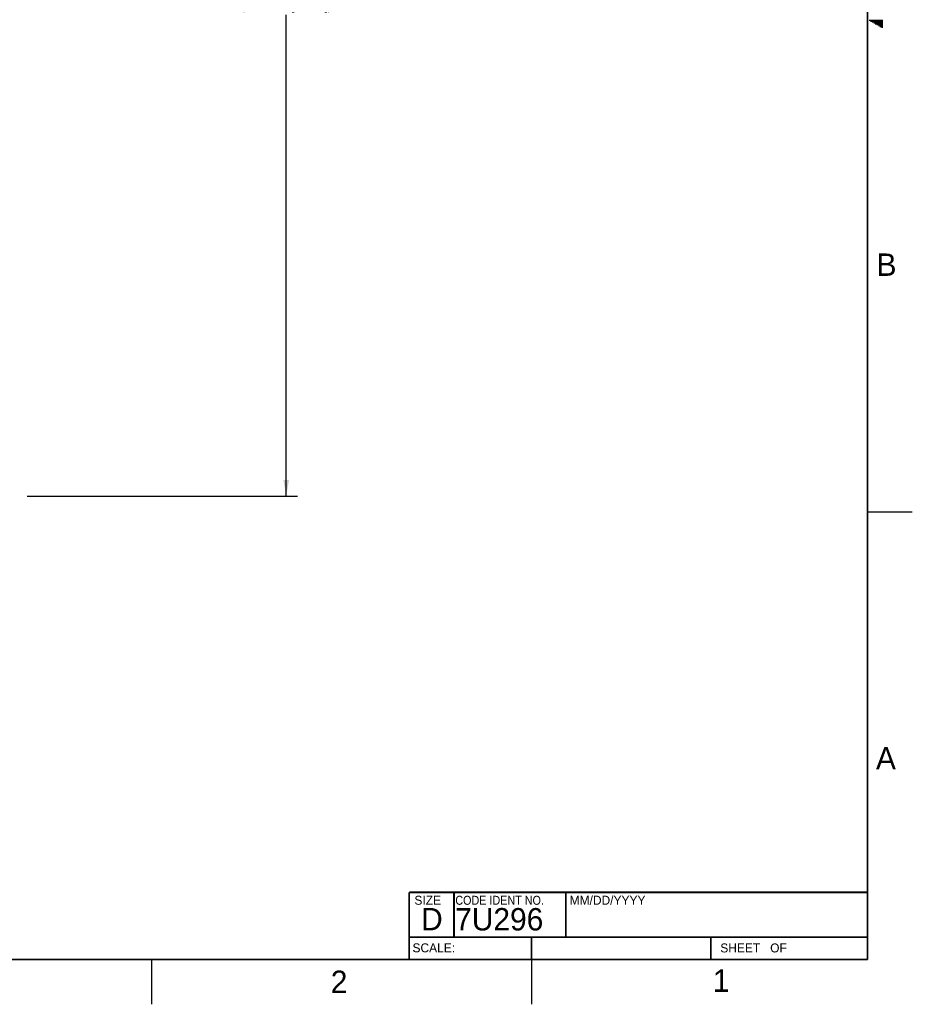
# Model space of a CAD drawing. Header units: inches. Extents: x 0 to 34, y 0 to 22.
# Tile 10 of 20: x 24 to 34, y 0 to 11. Entities that reach past the tile are written whole.
import ezdxf

# ---------------------------------------------------------------- set-up
doc = ezdxf.new("R2010")
doc.units = ezdxf.units.IN
doc.header["$LTSCALE"] = 1.87
doc.header["$MEASUREMENT"] = 0
doc.layers.get('0').update_dxf_attribs({"linetype": 'CONTINUOUS'})
doc.layers.add('DIMENSIONS', color=7, linetype='CONTINUOUS')
doc.styles.get("Standard").update_dxf_attribs({"font": 'txt', "width": 0.8})
doc.styles.add('TEXTSTYLE_2', font='txt')
doc.styles.add('TEXTSTYLE_3', font='txt', dxfattribs={"width": 0.9})
doc.dimstyles.new('DIMSTYLE_2', dxfattribs={"dimtxt": 0.125, "dimasz": 0.18, "dimexe": 0.125, "dimexo": 0.0625, "dimgap": 0.0625, "dimtad": 0, "dimtih": 1, "dimtoh": 1, "dimdec": 3, "dimzin": 4, "dimdsep": 46, "dimtxsty": 'STANDARD', "dimblk": '_FILLED', "dimblk1": '_FILLED', "dimblk2": '_FILLED', "dimcen": 0.09, "dimadec": 0, "dimazin": 0, "dimtp": 0.001, "dimtm": 0.001, "dimtfac": 1, "dimtdec": 3, "dimtofl": 0, "dimtmove": 0, "dimatfit": 3, "dimldrblk": '_FILLED', "dimfxl": 1, "dimtolj": 1, "dimtzin": 4, "dimarcsym": 0})

# ---------------------------------------------------------------- blocks, each defined once
blk = doc.blocks.new('_FILLED')
at = {"color": 0, "linetype": 'BYBLOCK'}
blk.add_solid([(0, 0), (-1, 0.174), (-1, -0.174)], dxfattribs=at)
blk = doc.blocks.new('*D6')
at = {"layer": 'DIMENSIONS', "color": 2, "linetype": 'CONTINUOUS'}
for p, q in [((25.919, 16.675), (27.131, 16.675)), ((27.006, 16.675), (27.006, 11.3)), ((27.006, 5.675), (27.006, 11.05)), ((24.113, 5.675), (27.131, 5.675))]:
    blk.add_line(p, q, dxfattribs=at)
at = {"layer": 'DIMENSIONS', "color": 2, "linetype": 'CONTINUOUS', "xscale": 0.18, "yscale": 0.18, "zscale": 0.18}
for p, rotation in [((27.006, 16.675), 90), ((27.006, 5.675), 270)]:
    blk.add_blockref('_FILLED', p, dxfattribs=dict(at, rotation=rotation))
at = {"layer": 'DIMENSIONS', "color": 2, "linetype": 'CONTINUOUS', "insert": (27.006, 11.238), "char_height": 0.125, "width": 1.625, "attachment_point": 2, "line_spacing_factor": 0.9}
blk.add_mtext('(11.000{\\Ftxt.shx;\\W1.000000;\\H0.125000; }[279.4])', dxfattribs=at)

msp = doc.modelspace()

# ---------------------------------------------------------------- linework, layer by layer
at = {"color": 2, "linetype": 'CONTINUOUS'}
for p, q in [((33.5173, 10.99), (33.6697, 10.99)), ((33.5347, 10.98), (33.6697, 10.98)), ((33.552, 10.97), (33.6697, 10.97)), ((33.5693, 10.96), (33.6697, 10.96)), ((33.5866, 10.95), (33.6697, 10.95)), ((33.6039, 10.94), (33.6697, 10.94)), ((33.6213, 10.93), (33.6697, 10.93)), ((33.6386, 10.92), (33.6697, 10.92)), ((33.6559, 10.91), (33.6697, 10.91)), ((33.5, 5.5), (34, 5.5)), ((25.5, 0.5), (25.5, 0)), ((29.75, 0), (29.75, 0.5))]:
    msp.add_line(p, q, dxfattribs=at)
at = {"color": 7, "linetype": 'CONTINUOUS', "const_width": 0.02}
for points in [[(33.5, 0.5), (33.5, 21.5)], [(28.38, 1.25), (33.5, 1.25)], [(28.38, 1.25), (28.38, 0.5)], [(0.5, 0.5), (33.5, 0.5)]]:
    msp.add_lwpolyline(points, dxfattribs=at)
at = {"color": 2, "linetype": 'CONTINUOUS', "const_width": 0.02}
for points in [[(28.88, 0.75), (28.88, 1.25)], [(30.13, 0.75), (30.13, 1.25)], [(28.38, 0.75), (33.5, 0.75)], [(29.7459, 0.75), (29.7459, 0.5)], [(31.75, 0.75), (31.75, 0.5)]]:
    msp.add_lwpolyline(points, dxfattribs=at)

# ---------------------------------------------------------------- texts
at = {"color": 2, "linetype": 'CONTINUOUS', "attachment_point": 1, "line_spacing_factor": 0.9}
for s, insert, char_height, width, style in [('B', (33.6006, 8.3845), 0.25, 0.25, 'TEXTSTYLE_2'), ('A', (33.5939, 2.8728), 0.25, 0.25, 'TEXTSTYLE_2'), ('SIZE', (28.4379, 1.2118), 0.1, 0.4, 'TEXTSTYLE_2'), ('CODE IDENT NO.', (28.8949, 1.2115), 0.1, 1.26, 'TEXTSTYLE_3'), ('MM/DD/YYYY', (30.1721, 1.2121), 0.1, 1, 'TEXTSTYLE_2'), ('SCALE:', (28.4164, 0.6806), 0.1, 0.6, 'TEXTSTYLE_2'), ('SHEET   OF', (31.8549, 0.6795), 0.1, 1, 'TEXTSTYLE_2'), ('2', (27.5035, 0.3763), 0.25, 0.25, 'TEXTSTYLE_2'), ('1', (31.7706, 0.389), 0.25, 0.25, 'TEXTSTYLE_2')]:
    msp.add_mtext(s, dxfattribs=dict(at, insert=insert, char_height=char_height, width=width, style=style))
at = {"color": 7, "linetype": 'CONTINUOUS', "char_height": 0.25, "attachment_point": 1, "line_spacing_factor": 0.9, "style": 'TEXTSTYLE_2'}
for s, insert, width in [('D  ', (28.5128, 1.0764), 0.75), ('7U296', (28.8928, 1.0745), 1.25)]:
    msp.add_mtext(s, dxfattribs=dict(at, insert=insert, width=width))

# ---------------------------------------------------------------- dimensions: what is measured, and where the dimension line sits
at = {"layer": 'DIMENSIONS', "color": 2, "linetype": 'CONTINUOUS'}
dim = msp.add_linear_dim(base=(27.0062, 5.6751), p1=(25.8564, 16.6751), p2=(24.0506, 5.6751), angle=270, text='(<>)', dimstyle='DIMSTYLE_2', dxfattribs=at)
dim.commit()
dim.dimension.update_dxf_attribs({"geometry": '*D6', "text_midpoint": (27.0062, 11.1751), "dimtype": 160})

doc.saveas('drawing.dxf')
